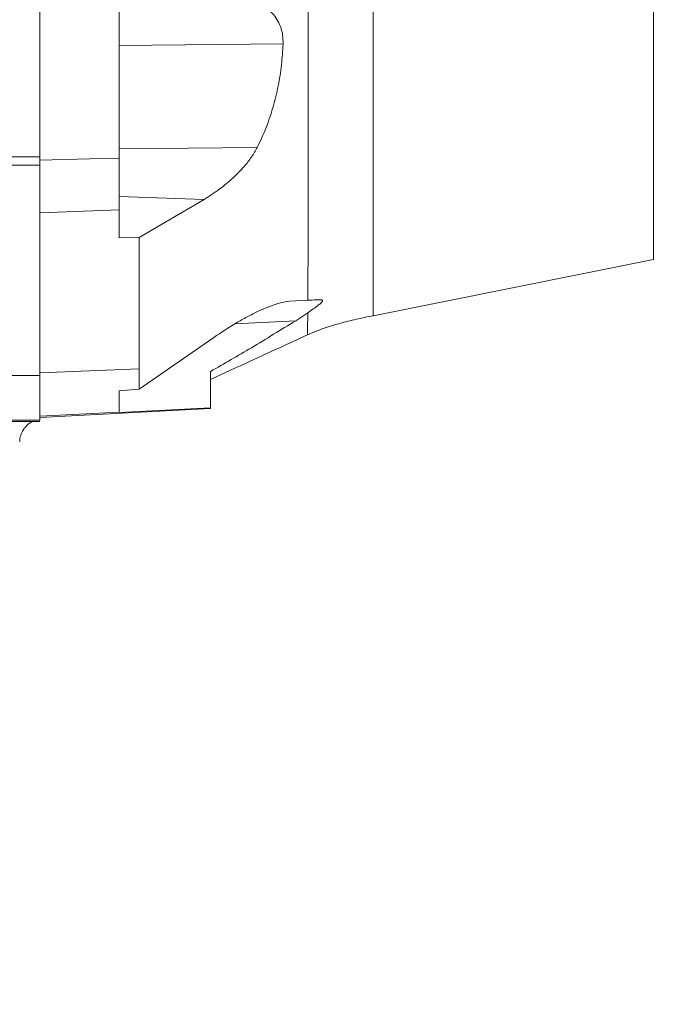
# Model space of a CAD drawing. Header units: millimetres. Extents: x 0 to 16820, y 0 to 11880.
# Tile 20 of 100: x 3132 to 3293, y 6056 to 6304. Entities that reach past the tile are written whole.
import ezdxf

# ---------------------------------------------------------------- set-up
doc = ezdxf.new("R2010")
doc.units = ezdxf.units.MM
doc.header["$LTSCALE"] = 20
doc.styles.add('SLDTEXTSTYLE0', font='TXT', dxfattribs={"width": 0.605})
doc.dimstyles.new('SLDDIMSTYLE1', dxfattribs={"dimtxt": 140, "dimasz": 100, "dimexe": 0, "dimexo": 0.0625, "dimgap": 35, "dimtad": 1, "dimtoh": 1, "dimdec": 4, "dimlfac": 20, "dimzin": 12, "dimdsep": 46, "dimtxsty": 'SLDTEXTSTYLE0', "dimsah": 1, "dimcen": 0.09, "dimadec": 1, "dimazin": 0, "dimtfac": 1, "dimtofl": 0, "dimtmove": 0, "dimatfit": 3, "dimfxl": 1, "dimfrac": 2, "dimtolj": 1, "dimtzin": 12, "dimarcsym": 0})

# ---------------------------------------------------------------- blocks, each defined once
blk = doc.blocks.new('*D5')
at = {"color": 7, "linetype": 'Continuous', "lineweight": 0}
for p, q in [((1293.27, 6330.23), (473.82, 6330.23)), ((4279.76, 6330.23), (5099.21, 6330.23))]:
    blk.add_line(p, q, dxfattribs=at)
blk.add_arc((2786.51, 6330.23), 2282.69, 180, 0, dxfattribs=at)
for points in [[(503.82, 6330.23), (491.01, 6229.93), (521, 6230.59)], [(5069.21, 6330.23), (5052.02, 6230.59), (5082.02, 6229.93)]]:
    blk.add_solid(points, dxfattribs=at)
at = {"color": 7, "linetype": 'Continuous', "lineweight": 0, "char_height": 140, "attachment_point": 1, "style": 'SLDTEXTSTYLE0'}
for s, insert in [('180°', (2619.65, 4228.01)), ('-', (2555.74, 4228.01))]:
    blk.add_mtext(s, dxfattribs=dict(at, insert=insert))

msp = doc.modelspace()

# ---------------------------------------------------------------- linework, layer by layer
at = {"color": 7, "linetype": 'Continuous', "lineweight": 0}
for p, q in [((3137.5138564, 6330.2342175), (3137.5138564, 6269.8506301)), ((3292.1138564, 6328.7342175), (3292.1138564, 6244.0333247)), ((3157.5138564, 6309.2342175), (3157.5138564, 6269.5437666)), ((3157.5138564, 6269.5437666), (3157.5138564, 6256.5185358)), ((3178.8769306, 6259.1172362), (3162.5138564, 6249.502097)), ((3157.5138564, 6256.5185357), (3157.5138564, 6249.475069)), ((3157.5138564, 6249.475069), (3162.5138564, 6249.502097)), ((3162.5138564, 6249.5020971), (3162.5138564, 6216.4330589)), ((3221.5038564, 6229.84828), (3292.1138564, 6244.0333247)), ((3200.4430305, 6233.4840402), (3205.0182232, 6233.7238159)), ((3204.9939796, 6230.5784222), (3201.9649607, 6228.5706535)), ((3162.5138995, 6211.3158431), (3181.3387218, 6224.3930055)), ((3137.5138564, 6215.0914556), (3137.5138564, 6204.5465165)), ((3180.5138564, 6215.8069785), (3180.5138564, 6206.6554871)), ((3162.5138995, 6211.3158431), (3157.5138564, 6210.9608865)), ((3157.5138564, 6210.9608865), (3157.5138564, 6205.5945911)), ((3137.5138564, 6204.2342175), (3180.5138564, 6206.4877521)), ((3157.5138564, 6205.4612249), (3180.5138564, 6206.6554871)), ((3157.5138564, 6205.5945911), (3157.5138564, 6205.4612249)), ((3180.5138564, 6206.6554871), (3180.5138564, 6206.4877521)), ((3109.1715478, 6203.2342175), (3137.5138564, 6203.2342175))]:
    msp.add_line(p, q, dxfattribs=at)
at = {"color": 8, "linetype": 'Continuous', "lineweight": 0}
for p, q in [((3198.7752324, 6298.2864479), (3157.5138564, 6297.878081)), ((3192.2862044, 6272.2222255), (3157.5138564, 6271.878081)), ((3178.8769306, 6259.1172362), (3157.5138564, 6259.866389)), ((3157.5138564, 6256.5185358), (3137.5138564, 6255.7132526)), ((3186.5794487, 6227.764333), (3201.9649607, 6228.5706535)), ((3162.5138564, 6216.4330589), (3137.5138564, 6215.4262545)), ((3157.5138564, 6205.5945911), (3137.5138564, 6204.5465165))]:
    msp.add_line(p, q, dxfattribs=at)
at = {"color": 7, "linetype": 'Continuous', "lineweight": 0, "flags": 128}
msp.add_lwpolyline([(3157.5138564, 6269.5437666), (3150.0138575, 6269.3518975), (3137.5138564, 6269.0320678)], dxfattribs=at)
at = {"color": 7, "linetype": 'Continuous', "lineweight": 30}
for radius in [2051, 593]:
    msp.add_circle((2786.5138564, 6330.2342175), radius, dxfattribs=at)
at = {"color": 8, "linetype": 'Continuous', "lineweight": 0}
for points, knots in [([(3205.0182216, 6233.7239653), (3205.0222181, 6234.3906343), (3205.0333927, 6236.2546794), (3205.049276, 6239.9760856), (3205.0647601, 6245.0923569), (3205.0774356, 6250.7301198), (3205.0876943, 6256.8348539), (3205.0956275, 6263.3929662), (3205.1009165, 6270.3691632), (3205.1033274, 6277.7020036), (3205.1024286, 6285.4714821), (3205.097727, 6293.6774354), (3205.0889515, 6302.1913738), (3205.076711, 6310.9002734), (3205.0623538, 6319.6952409), (3205.0465373, 6328.5284125), (3205.0293657, 6337.3796078), (3205.0173576, 6343.2818327), (3205.0113533, 6346.2331031)], [0, 0, 0, 0, 0.0357769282, 0.1000343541, 0.1643276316, 0.2286322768, 0.2929125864, 0.3572002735, 0.4214800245, 0.4857797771, 0.5500512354, 0.6143411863, 0.6786132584, 0.7428911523, 0.8071694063, 0.8714497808, 0.9357214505, 1, 1, 1, 1]), ([(3221.5138564, 6342.1557646), (3221.5138564, 6339.4455423), (3221.5138564, 6334.0250976), (3221.5138564, 6325.8482352), (3221.5138564, 6317.706039), (3221.5138564, 6309.6451782), (3221.5138564, 6301.7208847), (3221.5138564, 6293.9850486), (3221.5138564, 6286.4889671), (3221.5138564, 6279.2821768), (3221.5138564, 6272.4123481), (3221.5138564, 6265.9249101), (3221.5138564, 6259.8627676), (3221.5138564, 6254.2660081), (3221.5138564, 6249.1716545), (3221.5138564, 6244.6133602), (3221.5138564, 6240.621408), (3221.5138564, 6237.2216846), (3221.5138564, 6234.438588), (3221.5138564, 6232.283378), (3221.5138564, 6230.7969752), (3221.5138564, 6229.957659), (3221.5138564, 6229.9231942), (3221.5138564, 6229.9081436)], [0, 0, 0, 0, 0.0481342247, 0.0962684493, 0.144402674, 0.1925368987, 0.2406711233, 0.288805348, 0.3369395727, 0.3850737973, 0.433208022, 0.4813422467, 0.5294764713, 0.577610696, 0.6257449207, 0.6738791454, 0.72201337, 0.7701475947, 0.8182818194, 0.866416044, 0.9145502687, 0.9626844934, 1, 1, 1, 1]), ([(2866.6461546, 6269.8524775), (2877.8760774, 6269.8526367), (2900.3359231, 6269.8529549), (2934.0925084, 6269.8531918), (2967.8825337, 6269.8532538), (3001.7627354, 6269.8531222), (3035.6922605, 6269.8528016), (3069.6749645, 6269.8522826), (3103.6317094, 6269.8515826), (3126.2198074, 6269.8509476), (3137.5138564, 6269.8506301)], [0, 0, 0, 0, 0.1243597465, 0.2487194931, 0.373332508, 0.4979455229, 0.6233293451, 0.7487131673, 0.8743565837, 1, 1, 1, 1]), ([(3137.5138564, 6267.7037153), (3126.3382093, 6267.7039975), (3103.9869151, 6267.7045618), (3070.3408566, 6267.7051871), (3036.6229282, 6267.7056534), (3002.7724691, 6267.7059458), (2968.8312564, 6267.7060693), (2934.7938356, 6267.7060176), (2900.7432384, 6267.7058062), (2878.0569506, 6267.7055183), (2866.7138067, 6267.7053743)], [0, 0, 0, 0, 0.1243591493, 0.2487182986, 0.3733309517, 0.4979436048, 0.6233277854, 0.7487119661, 0.8743559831, 1, 1, 1, 1]), ([(3204.8678483, 6225.0267073), (3204.8783743, 6225.0320034), (3204.8994247, 6225.0425947), (3204.9292471, 6225.9013241), (3204.9612044, 6227.4833385), (3204.9813387, 6229.374332), (3204.99295, 6230.4648456)], [0, 0, 0, 0, 0.2293232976, 0.4586093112, 0.6877863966, 1, 1, 1, 1]), ([(3204.9939543, 6230.4653861), (3204.9941268, 6230.483889), (3204.9944718, 6230.5208947), (3204.9948158, 6230.55819), (3204.9949878, 6230.5768376)], [0, 0, 0, 0, 0.5000017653, 1, 1, 1, 1]), ([(3106.465864, 6214.8206401), (3111.3232479, 6214.8139548), (3121.6825153, 6214.7996972), (3132.0223132, 6214.784028), (3137.5138564, 6214.775706)], [0, 0, 0, 0, 0.4688926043, 1, 1, 1, 1]), ([(3137.5138564, 6203.5435393), (3130.87954, 6203.554041), (3121.4395642, 6203.5689837), (3111.9823351, 6203.5827245), (3109.1715478, 6203.5868084)], [0, 0, 0, 0, 0.7027895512, 1, 1, 1, 1])]:
    msp.add_open_spline(points, degree=3, knots=knots, dxfattribs=at)
at = {"color": 7, "linetype": 'Continuous', "lineweight": 0}
for points, knots in [([(3183.7719461, 6310.6103457), (3185.128644, 6310.5983326), (3187.8400814, 6310.5743239), (3191.1699157, 6309.5401603), (3193.7092785, 6308.1560338), (3195.391654, 6306.8100837), (3196.7435921, 6305.2639503), (3197.9386642, 6303.2886599), (3198.7299761, 6300.9103742), (3198.762618, 6299.0178189), (3198.7752324, 6298.2864479)], [0, 0, 0, 0, 0.2007599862, 0.4012301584, 0.5103163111, 0.6192667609, 0.7035380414, 0.7876795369, 0.9179495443, 1, 1, 1, 1]), ([(3198.7752324, 6298.2864479), (3198.6674842, 6296.5209944), (3198.4513526, 6292.9796756), (3197.6028057, 6287.6714319), (3196.326453, 6282.387056), (3194.6057662, 6277.1836127), (3193.0563935, 6273.8696084), (3192.2862044, 6272.2222255)], [0, 0, 0, 0, 0.196583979, 0.3943273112, 0.5959927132, 0.7991690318, 1, 1, 1, 1]), ([(3192.2862044, 6272.2222255), (3191.8168301, 6271.3932053), (3190.8606266, 6269.7043352), (3188.7517603, 6267.0862148), (3186.1103733, 6264.3963053), (3182.6956357, 6261.5579569), (3180.2386059, 6259.9875494), (3178.8769306, 6259.1172362)], [0, 0, 0, 0, 0.1451026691, 0.2956014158, 0.5088190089, 0.7277896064, 1, 1, 1, 1]), ([(3137.5138564, 6267.7037153), (3137.5138564, 6267.9451604), (3137.5138564, 6268.4280964), (3137.5138564, 6269.2219437), (3137.5138564, 6269.703543), (3137.5138564, 6269.8506301)], [0, 0, 0, 0, 0.409839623, 0.8197568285, 1, 1, 1, 1]), ([(3137.5138564, 6214.775706), (3137.5138564, 6217.6471987), (3137.5138564, 6235.2868115), (3137.5138564, 6252.9314161), (3137.5138564, 6267.7037153)], [0, 0, 0, 0, 0.1627866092, 1, 1, 1, 1]), ([(3181.3387218, 6224.3930055), (3183.1945189, 6225.6316418), (3186.0076962, 6227.5092735), (3189.7413755, 6229.5881331), (3192.5932871, 6231.0198111), (3195.4133534, 6232.2245948), (3198.1700339, 6233.1760139), (3199.6858065, 6233.3814246), (3200.4430305, 6233.4840402)], [0, 0, 0, 0, 0.2707241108, 0.41038695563, 0.55001039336, 0.69827482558, 0.84926922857, 1, 1, 1, 1]), ([(3207.8856142, 6233.8740895), (3208.1414697, 6233.872178), (3208.5214577, 6233.8693391), (3208.7362422, 6233.6668529), (3208.6842636, 6233.4142268), (3208.3385129, 6233.0075332), (3207.5498993, 6232.3766684), (3206.3772709, 6231.5500049), (3205.4566803, 6230.9015986), (3204.9953896, 6230.5766943)], [0, 0, 0, 0, 0.162197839, 0.2408907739, 0.3200385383, 0.4098490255, 0.5590919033, 0.7790692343, 1, 1, 1, 1]), ([(3207.8856142, 6233.8740895), (3207.6632987, 6233.8624384), (3206.613335, 6233.8074122), (3205.7213444, 6233.7606649), (3205.0182206, 6233.7238158)], [0, 0, 0, 0, 0.2117363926, 1, 1, 1, 1]), ([(3204.8760133, 6225.0047101), (3206.204164, 6225.5669558), (3208.8612784, 6226.6917914), (3213.0175733, 6227.9327547), (3217.2350786, 6228.9745103), (3220.0856117, 6229.5580047), (3221.5138564, 6229.8503616)], [0, 0, 0, 0, 0.2488308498, 0.49781404, 0.7483823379, 1, 1, 1, 1]), ([(3201.9649607, 6228.5706535), (3198.247405, 6226.292894), (3191.1520461, 6221.9455424), (3183.9448843, 6217.7867876), (3180.5138564, 6215.8069785)], [0, 0, 0, 0, 0.5239418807, 1, 1, 1, 1]), ([(3180.5138564, 6213.8132409), (3183.8487277, 6215.3450997), (3191.977277, 6219.0789137), (3200.1064588, 6222.8130086), (3204.9005098, 6225.0151295)], [0, 0, 0, 0, 0.4102664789, 1, 1, 1, 1]), ([(3162.5138564, 6216.4330589), (3162.5138168, 6215.4898777), (3162.5137372, 6213.5939832), (3162.5138452, 6212.0777642), (3162.5138995, 6211.3158431)], [0, 0, 0, 0, 0.4974860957, 1, 1, 1, 1]), ([(3137.5138564, 6203.5435393), (3137.5138564, 6203.5954837), (3137.5138564, 6203.6993723), (3137.5138564, 6204.313731), (3137.5138564, 6205.2741502), (3137.5138564, 6207.0053777), (3137.5138564, 6209.8866208), (3137.5138564, 6213.130941), (3137.5138564, 6214.775706)], [0, 0, 0, 0, 0.1262380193, 0.2524758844, 0.3826347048, 0.5127931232, 0.7530019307, 1, 1, 1, 1]), ([(3132.9902742, 6200.4300505), (3133.0370823, 6200.5482486), (3133.2209929, 6201.0126537), (3133.7263141, 6201.700037), (3134.4352081, 6202.4367907), (3135.1039344, 6202.9422439), (3135.5291612, 6203.1561868), (3135.6842528, 6203.2342175)], [0, 0, 0, 0, 0.0951335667, 0.3737836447, 0.6305602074, 0.8652554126, 1, 1, 1, 1]), ([(3137.5145516, 6203.8172112), (3137.5247729, 6203.8183202), (3137.5360334, 6203.8195419), (3137.530184, 6203.8190857), (3137.5296442, 6203.8190436)], [0, 0, 0, 0, 0.9077100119, 1, 1, 1, 1]), ([(3132.4284945, 6198.1136618), (3132.4246811, 6198.192003), (3132.39917, 6198.7160984), (3132.5775079, 6199.5205515), (3132.8758932, 6200.1780206), (3132.9902742, 6200.4300505)], [0, 0, 0, 0, 0.0977815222, 0.6541494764, 1, 1, 1, 1])]:
    msp.add_open_spline(points, degree=3, knots=knots, dxfattribs=at)

# ---------------------------------------------------------------- dimensions: what is measured, and where the dimension line sits
dim = msp.add_angular_dim_2l(base=(2786.5138564, 4047.5396719), line1=((1293.2695837, 6330.2342175), (2786.5138564, 6330.2342175)), line2=((4279.7581291, 6330.2342175), (2786.5138564, 6330.2342175)), text='-<>', dimstyle='SLDDIMSTYLE1', dxfattribs=at)
dim.commit()
dim.dimension.update_dxf_attribs({"geometry": '*D5', "text_midpoint": (2786.5138564, 4047.5396719), "dimtype": 162})

doc.saveas('drawing.dxf')
